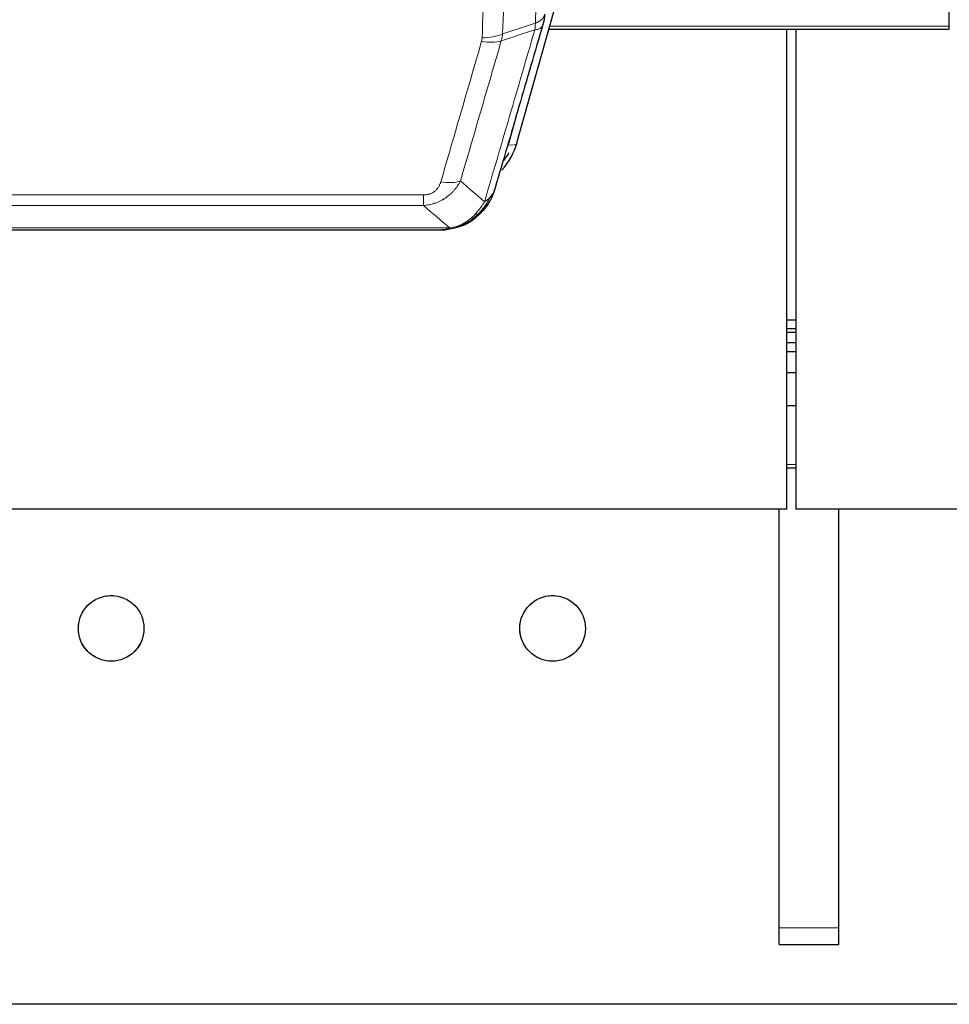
# Model space of a CAD drawing. Header units: inches. Extents: x 0 to 29700, y -16 to 21000.
# Tile 50 of 256: x 5199 to 5511, y 8260 to 8590. Entities that reach past the tile are written whole.
import ezdxf

# ---------------------------------------------------------------- set-up
doc = ezdxf.new("R2010")
doc.units = ezdxf.units.IN
doc.layers.add('1', color=7, linetype='Continuous', true_color=0xffffff)

msp = doc.modelspace()

# ---------------------------------------------------------------- linework, layer by layer
at = {"layer": '1', "color": 2, "linetype": 'Continuous', "lineweight": 25}
for p, q in [((5510.901, 8587.645), (5510.901, 8747.126)), ((5365.955, 8548.444), (5388.129, 8627.331)), ((5376.682, 8586.615), (5510.901, 8586.615)), ((5456.401, 8425.68), (5456.401, 8586.615)), ((5459.401, 8586.615), (5459.401, 8425.68)), ((5510.901, 8586.615), (5510.901, 8587.645)), ((5122.841, 8519.353), (5340.962, 8519.353)), ((5347.904, 8520.829), (5348.004, 8520.857)), ((5456.415, 8489.165), (5459.408, 8489.165)), ((5456.415, 8486.304), (5459.408, 8486.304)), ((5456.415, 8484.997), (5459.408, 8484.997)), ((5456.415, 8481.6), (5459.408, 8481.6)), ((5456.415, 8478.552), (5459.408, 8478.552)), ((5456.415, 8471.553), (5459.408, 8471.553)), ((5456.415, 8460.466), (5459.408, 8460.466)), ((5456.415, 8439.583), (5459.408, 8439.583)), ((5456.401, 8425.68), (4339.401, 8425.68)), ((5453.901, 8285.38), (5453.901, 8425.678)), ((5453.901, 8285.38), (5453.901, 8425.678)), ((6596.401, 8425.68), (5459.401, 8425.68)), ((5473.901, 8285.38), (5473.901, 8425.678)), ((5473.901, 8285.38), (5473.901, 8425.678)), ((5453.901, 8279.722), (5453.901, 8285.38)), ((5453.901, 8279.722), (5453.901, 8285.38)), ((5473.901, 8279.722), (5473.901, 8285.38)), ((5473.901, 8279.722), (5473.901, 8285.38)), ((5453.901, 8279.722), (5473.901, 8279.722)), ((5453.901, 8279.722), (5473.901, 8279.722)), ((7092.741, 8259.722), (3518.062, 8259.722)), ((7092.741, 8259.722), (3518.062, 8259.722))]:
    msp.add_line(p, q, dxfattribs=at)
at = {"layer": '1', "color": 110, "linetype": 'Continuous', "lineweight": 13}
for p, q in [((5376.969, 8587.645), (5510.901, 8587.645)), ((5363.067, 8547.871), (5367.792, 8564.682)), ((5129.23, 8531.017), (5334.573, 8531.017)), ((5334.573, 8527.483), (5334.573, 8531.017)), ((5334.573, 8527.483), (5129.23, 8527.483)), ((5120.499, 8520.015), (5343.304, 8520.015)), ((5348.004, 8520.857), (5348.072, 8521.014)), ((5456.415, 8440.679), (5459.408, 8440.679)), ((5453.901, 8285.38), (5473.901, 8285.38)), ((5453.901, 8285.38), (5473.901, 8285.38))]:
    msp.add_line(p, q, dxfattribs=at)
at = {"layer": '1', "color": 2, "linetype": 'Continuous', "lineweight": 25}
for centre in [(5229.901, 8385.722), (5377.901, 8385.722)]:
    msp.add_circle(centre, 11, dxfattribs=at)
at = {"layer": '1', "color": 120, "linetype": 'Continuous', "lineweight": 13}
for centre in [(5229.901, 8385.722), (5377.901, 8385.722)]:
    msp.add_arc(centre, 11, 75, 345, dxfattribs=at)
at = {"layer": '1', "color": 110, "linetype": 'Continuous', "lineweight": 13}
for centre, major_axis, ratio, start_param, end_param in [((5354.268, 8589.294), (-9.994, 0.345), 0.559112, 1.5901207, 2.34753), ((5354.081, 8588.121), (-9.604, 2.788), 0.5442898, 1.7274916, 2.473129), ((5363.067, 8549.256), (2.888, -0.812), 0.4480327, 4.837666, 6.2831701), ((5340.42, 8541.238), (9.598, -2.808), 0.562843, 4.8755761, 5.6185342)]:
    msp.add_ellipse(centre, major_axis=major_axis, ratio=ratio, start_param=start_param, end_param=end_param, dxfattribs=at)
at = {"layer": '1', "color": 2, "linetype": 'Continuous', "lineweight": 25}
for centre, major_axis, ratio, start_param, end_param in [((5339.76, 8554.458), (27.014, -0.465), 0.8900028, 5.6223729, 6.0539117), ((5339.487, 8556.421), (27.01, -0.107), 0.887218, 5.6723676, 5.8008547)]:
    msp.add_ellipse(centre, major_axis=major_axis, ratio=ratio, start_param=start_param, end_param=end_param, dxfattribs=at)
at = {"layer": '1', "color": 110, "linetype": 'Continuous', "lineweight": 13}
for points, knots in [([(5372.133, 8588.635), (5372.188, 8590.247), (5372.244, 8591.86), (5372.356, 8595.089), (5372.525, 8599.937), (5372.92, 8611.272), (5373.264, 8621.031), (5373.957, 8640.608), (5374.897, 8666.864), (5376.356, 8706.709), (5377.36, 8733.579), (5377.934, 8748.781), (5377.998, 8750.471), (5378.126, 8753.854), (5378.319, 8758.931), (5378.77, 8770.802), (5379.161, 8781.016), (5379.49, 8789.551), (5379.556, 8791.259), (5379.688, 8794.677), (5379.886, 8799.807), (5380.351, 8811.799), (5380.754, 8822.115), (5381.566, 8842.797), (5382.663, 8870.505), (5383.79, 8898.478), (5384.362, 8912.531)], [0, 0, 0, 0, 0.015625, 0.015625, 0.03125, 0.0625, 0.125, 0.125, 0.25, 0.375, 0.5, 0.5, 0.515625, 0.515625, 0.53125, 0.5625, 0.625, 0.625, 0.640625, 0.640625, 0.65625, 0.6875, 0.75, 0.75, 0.875, 1, 1, 1, 1]), ([(5354.268, 8583.7), (5354.706, 8596.414), (5355.596, 8621.992), (5356.517, 8647.871), (5357.219, 8667.394), (5357.455, 8673.921), (5357.931, 8687.012), (5358.171, 8693.576), (5358.896, 8713.325), (5359.387, 8726.562), (5360.011, 8743.198), (5360.136, 8746.529), (5360.387, 8753.199), (5360.766, 8763.217), (5361.148, 8773.272), (5361.919, 8793.43), (5362.961, 8820.439), (5364.569, 8861.343), (5365.669, 8888.873), (5366.227, 8902.703)], [0, 0, 0, 0, 0.125, 0.25, 0.25, 0.3125, 0.3125, 0.375, 0.375, 0.5, 0.5, 0.53125, 0.53125, 0.5625, 0.625, 0.625, 0.75, 0.875, 1, 1, 1, 1]), ([(5373.11, 8903.664), (5372.552, 8889.851), (5371.45, 8862.356), (5369.84, 8821.504), (5368.796, 8794.53), (5368.025, 8774.397), (5367.642, 8764.355), (5367.263, 8754.35), (5367.011, 8747.688), (5366.886, 8744.361), (5366.261, 8727.747), (5365.77, 8714.526), (5365.043, 8694.802), (5364.803, 8688.246), (5364.327, 8675.172), (5364.09, 8668.654), (5363.387, 8649.156), (5362.466, 8623.309), (5361.574, 8597.764), (5361.136, 8585.066)], [0, 0, 0, 0, 0.125, 0.25, 0.375, 0.375, 0.4375, 0.46875, 0.46875, 0.5, 0.5, 0.625, 0.625, 0.6875, 0.6875, 0.75, 0.75, 0.875, 1, 1, 1, 1]), ([(5372.133, 8588.635), (5372.145, 8588.64), (5372.171, 8588.649), (5372.209, 8588.664), (5372.247, 8588.678), (5372.285, 8588.693), (5372.323, 8588.708), (5372.362, 8588.724), (5372.4, 8588.74), (5372.439, 8588.756), (5372.478, 8588.772), (5372.516, 8588.788), (5372.555, 8588.805), (5372.594, 8588.822), (5372.633, 8588.84), (5372.672, 8588.857), (5372.711, 8588.875), (5372.751, 8588.893), (5372.79, 8588.912), (5372.829, 8588.931), (5372.868, 8588.95), (5372.907, 8588.969), (5372.947, 8588.989), (5372.986, 8589.009), (5373.025, 8589.029), (5373.064, 8589.05), (5373.103, 8589.071), (5373.142, 8589.092), (5373.181, 8589.114), (5373.22, 8589.136), (5373.259, 8589.158), (5373.298, 8589.18), (5373.337, 8589.203), (5373.376, 8589.226), (5373.414, 8589.25), (5373.453, 8589.273), (5373.491, 8589.298), (5373.53, 8589.322), (5373.568, 8589.347), (5373.606, 8589.372), (5373.643, 8589.397), (5373.681, 8589.423), (5373.719, 8589.449), (5373.756, 8589.476), (5373.793, 8589.503), (5373.83, 8589.53), (5373.867, 8589.557), (5373.903, 8589.585), (5373.939, 8589.613), (5373.975, 8589.642), (5374.011, 8589.671), (5374.046, 8589.7), (5374.081, 8589.729), (5374.116, 8589.759), (5374.151, 8589.79), (5374.185, 8589.82), (5374.219, 8589.851), (5374.253, 8589.883), (5374.286, 8589.914), (5374.321, 8589.949), (5374.358, 8589.985), (5374.397, 8590.025), (5374.434, 8590.064), (5374.471, 8590.104), (5374.507, 8590.144), (5374.542, 8590.184), (5374.576, 8590.224), (5374.609, 8590.265), (5374.642, 8590.306), (5374.674, 8590.347), (5374.705, 8590.388), (5374.735, 8590.429), (5374.764, 8590.471), (5374.792, 8590.513), (5374.82, 8590.554), (5374.846, 8590.596), (5374.872, 8590.639), (5374.897, 8590.681), (5374.921, 8590.724), (5374.944, 8590.766), (5374.966, 8590.809), (5374.988, 8590.852), (5375.008, 8590.895), (5375.028, 8590.938), (5375.047, 8590.982), (5375.065, 8591.025), (5375.082, 8591.069), (5375.098, 8591.112), (5375.113, 8591.156), (5375.127, 8591.2), (5375.141, 8591.244), (5375.153, 8591.288), (5375.165, 8591.332), (5375.176, 8591.376), (5375.186, 8591.421), (5375.195, 8591.465), (5375.203, 8591.51), (5375.21, 8591.554), (5375.217, 8591.599), (5375.22, 8591.629), (5375.222, 8591.643)], [0, 0, 0, 0, 0.0069372, 0.0139334, 0.0209887, 0.028103, 0.0352764, 0.0425088, 0.0498003, 0.0571509, 0.0645605, 0.0720292, 0.0795569, 0.0871437, 0.0947896, 0.1024945, 0.1102584, 0.1180815, 0.1259636, 0.1339048, 0.141905, 0.1499643, 0.1580827, 0.1662601, 0.1744966, 0.1827922, 0.1911468, 0.1995605, 0.2080333, 0.2165651, 0.225156, 0.233806, 0.2425151, 0.2512832, 0.2601104, 0.2689967, 0.277942, 0.2869465, 0.29601, 0.3051325, 0.3143142, 0.3235549, 0.3328547, 0.3422136, 0.3516315, 0.3611085, 0.3706446, 0.3802398, 0.3898941, 0.3996074, 0.4093798, 0.4192113, 0.4291019, 0.4390515, 0.4490602, 0.459128, 0.4692549, 0.4794409, 0.4896859, 0.4999901, 0.5124905, 0.524991, 0.5374914, 0.5499918, 0.5624922, 0.5749926, 0.587493, 0.5999934, 0.6124937, 0.6249941, 0.6374944, 0.6499948, 0.6624951, 0.6749954, 0.6874957, 0.699996, 0.7124963, 0.7249966, 0.7374968, 0.7499971, 0.7624973, 0.7749976, 0.7874978, 0.799998, 0.8124982, 0.8249984, 0.8374986, 0.8499988, 0.8624989, 0.8749991, 0.8874992, 0.8999993, 0.9124995, 0.9249996, 0.9374997, 0.9499998, 0.9624998, 0.9749999, 0.9875, 1, 1, 1, 1]), ([(5372.133, 8588.635), (5372.112, 8588.234), (5372.096, 8587.847), (5372.038, 8587.089), (5371.996, 8586.717), (5371.921, 8586.344)], [0, 0, 0, 0, 0.5, 0.5, 1, 1, 1, 1]), ([(5371.921, 8586.344), (5372.329, 8586.379), (5372.702, 8586.448), (5373.36, 8586.652), (5373.646, 8586.786), (5374.117, 8587.108), (5374.303, 8587.296), (5374.567, 8587.716), (5374.644, 8587.947), (5374.666, 8588.193)], [0, 0, 0, 0, 0.25, 0.25, 0.5, 0.5, 0.75, 0.75, 1, 1, 1, 1]), ([(5355.067, 8528.734), (5356.465, 8533.489), (5357.864, 8538.255), (5360.666, 8547.811), (5362.069, 8552.601), (5366.283, 8567.004), (5369.098, 8576.651), (5371.921, 8586.344)], [0, 0, 0, 0, 0.25, 0.25, 0.5, 0.5, 1, 1, 1, 1]), ([(5340.42, 8535.452), (5341.554, 8539.344), (5342.689, 8543.244), (5344.961, 8551.059), (5346.099, 8554.974), (5349.514, 8566.742), (5351.795, 8574.618), (5354.081, 8582.523)], [0, 0, 0, 0, 0.25, 0.25, 0.5, 0.5, 1, 1, 1, 1]), ([(5360.677, 8582.694), (5358.389, 8574.801), (5356.105, 8566.938), (5352.685, 8555.188), (5351.547, 8551.279), (5349.271, 8543.476), (5348.135, 8539.583), (5347, 8535.697)], [0, 0, 0, 0, 0.5, 0.5, 0.75, 0.75, 1, 1, 1, 1]), ([(5354.268, 8583.7), (5354.261, 8583.501), (5354.243, 8583.304), (5354.18, 8582.911), (5354.137, 8582.717), (5354.081, 8582.523)], [0, 0, 0, 0, 0.5, 0.5, 1, 1, 1, 1]), ([(5347, 8535.697), (5346.702, 8535.129), (5346.376, 8534.582), (5345.663, 8533.53), (5345.276, 8533.026), (5344.648, 8532.304), (5344.376, 8532.01), (5344.091, 8531.725), (5343.976, 8531.612), (5343.918, 8531.556), (5343.742, 8531.39), (5343.623, 8531.28), (5343.021, 8530.745), (5342.512, 8530.348), (5341.84, 8529.893), (5341.703, 8529.804), (5341.496, 8529.674), (5341.427, 8529.632), (5341.287, 8529.547), (5341.217, 8529.506), (5340.865, 8529.301), (5340.578, 8529.147), (5339.702, 8528.713), (5339.097, 8528.463), (5338.393, 8528.226), (5338.315, 8528.2), (5338.157, 8528.15), (5338.078, 8528.126), (5337.84, 8528.054), (5337.681, 8528.009), (5337.201, 8527.882), (5336.878, 8527.808), (5335.903, 8527.617), (5335.243, 8527.53), (5334.573, 8527.483)], [0, 0, 0, 0, 0.125, 0.125, 0.25, 0.25, 0.3125, 0.328125, 0.328125, 0.34375, 0.34375, 0.375, 0.375, 0.5, 0.5, 0.53125, 0.53125, 0.546875, 0.546875, 0.5625, 0.5625, 0.625, 0.625, 0.75, 0.75, 0.765625, 0.765625, 0.78125, 0.78125, 0.8125, 0.8125, 0.875, 0.875, 1, 1, 1, 1]), ([(5340.42, 8535.452), (5340.399, 8535.38), (5340.377, 8535.308), (5340.33, 8535.164), (5340.306, 8535.093), (5340.231, 8534.88), (5340.176, 8534.739), (5340.058, 8534.461), (5339.995, 8534.323), (5339.858, 8534.052), (5339.785, 8533.918), (5339.628, 8533.654), (5339.544, 8533.523), (5339.409, 8533.331), (5339.362, 8533.268), (5339.266, 8533.142), (5339.216, 8533.079), (5339.062, 8532.895), (5338.954, 8532.776), (5338.726, 8532.547), (5338.606, 8532.437), (5338.417, 8532.278), (5338.32, 8532.2), (5338.219, 8532.125), (5338.15, 8532.076), (5338.116, 8532.051), (5337.941, 8531.931), (5337.797, 8531.842), (5337.35, 8531.593), (5337.033, 8531.454), (5336.613, 8531.314), (5336.528, 8531.288), (5336.355, 8531.239), (5336.268, 8531.217), (5336.006, 8531.155), (5335.83, 8531.121), (5335.476, 8531.068), (5335.297, 8531.049), (5334.937, 8531.023), (5334.755, 8531.017), (5334.573, 8531.017)], [0, 0, 0, 0, 0.03125, 0.03125, 0.0625, 0.0625, 0.125, 0.125, 0.1875, 0.1875, 0.25, 0.25, 0.3125, 0.3125, 0.34375, 0.34375, 0.375, 0.375, 0.4375, 0.4375, 0.5, 0.5, 0.53125, 0.546875, 0.546875, 0.5625, 0.5625, 0.625, 0.625, 0.75, 0.75, 0.78125, 0.78125, 0.8125, 0.8125, 0.875, 0.875, 0.9375, 0.9375, 1, 1, 1, 1]), ([(5357.984, 8531.649), (5357.945, 8531.579), (5357.905, 8531.509), (5357.737, 8531.231), (5357.598, 8531.027), (5357.295, 8530.631), (5357.13, 8530.437), (5356.895, 8530.188), (5356.835, 8530.126), (5356.774, 8530.065)], [0, 0, 0, 0, 0.125, 0.125, 0.5, 0.5, 0.875, 0.875, 1, 1, 1, 1]), ([(5355.067, 8528.734), (5354.374, 8527.619), (5353.607, 8526.522), (5352.481, 8525.172), (5352.19, 8524.844), (5351.891, 8524.528)], [0, 0, 0, 0, 0.75, 0.75, 1, 1, 1, 1]), ([(5356.774, 8530.065), (5356.075, 8528.612), (5355.204, 8527.218), (5353.844, 8525.535), (5353.487, 8525.129), (5353.116, 8524.74)], [0, 0, 0, 0, 0.75, 0.75, 1, 1, 1, 1]), ([(5356.774, 8530.065), (5356.651, 8529.943), (5356.523, 8529.823), (5356.191, 8529.531), (5355.98, 8529.363), (5355.538, 8529.038), (5355.307, 8528.883), (5355.067, 8528.734)], [0, 0, 0, 0, 0.25, 0.25, 0.625, 0.625, 1, 1, 1, 1]), ([(5354.101, 8525.225), (5354.071, 8525.198), (5354.038, 8525.172), (5353.904, 8525.071), (5353.791, 8525.001), (5353.541, 8524.879), (5353.405, 8524.827), (5353.214, 8524.767), (5353.165, 8524.753), (5353.116, 8524.74)], [0, 0, 0, 0, 0.125, 0.125, 0.5, 0.5, 0.875, 0.875, 1, 1, 1, 1]), ([(5351.891, 8524.528), (5351.742, 8524.369), (5351.59, 8524.214), (5350.976, 8523.605), (5350.497, 8523.177), (5349.502, 8522.391), (5348.988, 8522.032), (5348.281, 8521.608), (5348.102, 8521.506), (5347.922, 8521.409)], [0, 0, 0, 0, 0.125, 0.125, 0.5, 0.5, 0.875, 0.875, 1, 1, 1, 1]), ([(5353.116, 8524.74), (5353.017, 8524.714), (5352.916, 8524.691), (5352.659, 8524.64), (5352.501, 8524.617), (5352.191, 8524.572), (5352.037, 8524.552), (5351.891, 8524.528)], [0, 0, 0, 0, 0.25, 0.25, 0.625, 0.625, 1, 1, 1, 1]), ([(5342.433, 8519.495), (5342.441, 8519.497), (5342.457, 8519.501), (5342.481, 8519.506), (5342.504, 8519.512), (5342.527, 8519.518), (5342.55, 8519.524), (5342.572, 8519.529), (5342.594, 8519.536), (5342.616, 8519.542), (5342.637, 8519.548), (5342.658, 8519.554), (5342.679, 8519.561), (5342.699, 8519.567), (5342.719, 8519.574), (5342.739, 8519.58), (5342.758, 8519.587), (5342.777, 8519.594), (5342.796, 8519.601), (5342.814, 8519.607), (5342.832, 8519.614), (5342.85, 8519.622), (5342.867, 8519.629), (5342.884, 8519.636), (5342.901, 8519.643), (5342.917, 8519.651), (5342.933, 8519.658), (5342.949, 8519.666), (5342.964, 8519.673), (5342.979, 8519.681), (5342.994, 8519.689), (5343.008, 8519.696), (5343.022, 8519.704), (5343.036, 8519.712), (5343.049, 8519.72), (5343.062, 8519.728), (5343.075, 8519.736), (5343.087, 8519.745), (5343.099, 8519.753), (5343.111, 8519.761), (5343.122, 8519.769), (5343.133, 8519.778), (5343.144, 8519.786), (5343.154, 8519.795), (5343.164, 8519.803), (5343.174, 8519.812), (5343.184, 8519.821), (5343.193, 8519.83), (5343.201, 8519.838), (5343.21, 8519.847), (5343.218, 8519.856), (5343.226, 8519.865), (5343.233, 8519.874), (5343.24, 8519.883), (5343.247, 8519.892), (5343.253, 8519.902), (5343.259, 8519.911), (5343.265, 8519.92), (5343.27, 8519.929), (5343.275, 8519.939), (5343.28, 8519.948), (5343.285, 8519.958), (5343.289, 8519.967), (5343.292, 8519.977), (5343.296, 8519.986), (5343.299, 8519.996), (5343.302, 8520.006), (5343.303, 8520.012), (5343.304, 8520.015)], [0, 0, 0, 0, 0.0185022, 0.0368847, 0.0551481, 0.073293, 0.0913199, 0.1092294, 0.1270222, 0.1446988, 0.1622598, 0.1797059, 0.1970378, 0.2142561, 0.2313614, 0.2483544, 0.265236, 0.2820066, 0.2986672, 0.3152184, 0.331661, 0.3479958, 0.3642235, 0.380345, 0.3963611, 0.4122725, 0.4280803, 0.4437851, 0.459388, 0.4748898, 0.4902915, 0.5055939, 0.5207981, 0.535905, 0.5509156, 0.565831, 0.5806521, 0.5953801, 0.6100159, 0.6245607, 0.6390157, 0.6533819, 0.6676604, 0.6818526, 0.6959596, 0.7099825, 0.7239227, 0.7377815, 0.75156, 0.7652597, 0.7788818, 0.7924277, 0.8058989, 0.8192966, 0.8326224, 0.8458776, 0.8590638, 0.8721825, 0.8852351, 0.8982233, 0.9111485, 0.9240124, 0.9368166, 0.9495628, 0.9622525, 0.9748874, 0.9874694, 1, 1, 1, 1]), ([(5347.922, 8521.409), (5347.562, 8521.214), (5347.194, 8521.038), (5345.7, 8520.411), (5344.524, 8520.117), (5343.304, 8520.015)], [0, 0, 0, 0, 0.25, 0.25, 1, 1, 1, 1]), ([(5348.072, 8521.014), (5348.074, 8521.044), (5348.072, 8521.077), (5348.059, 8521.162), (5348.043, 8521.218), (5347.995, 8521.321), (5347.962, 8521.37), (5347.922, 8521.409)], [0, 0, 0, 0, 0.25, 0.25, 0.625, 0.625, 1, 1, 1, 1])]:
    msp.add_open_spline(points, degree=3, knots=knots, dxfattribs=at)
at = {"layer": '1', "color": 2, "linetype": 'Continuous', "lineweight": 25}
for points, knots in [([(5375.222, 8591.643), (5375.222, 8591.633), (5375.22, 8591.593), (5375.217, 8591.507), (5375.21, 8591.367), (5375.198, 8591.175), (5375.18, 8590.928), (5375.151, 8590.629), (5375.109, 8590.278), (5375.065, 8589.978), (5375.027, 8589.747), (5375.001, 8589.604), (5374.975, 8589.465), (5374.948, 8589.329), (5374.921, 8589.198), (5374.893, 8589.071), (5374.865, 8588.948), (5374.837, 8588.828), (5374.808, 8588.713), (5374.78, 8588.601), (5374.751, 8588.494), (5374.723, 8588.39), (5374.694, 8588.29), (5374.675, 8588.225), (5374.666, 8588.193)], [0, 0, 0, 0, 0.0092499, 0.0337179, 0.073404, 0.128308, 0.1984299, 0.2837694, 0.3843264, 0.5001005, 0.5424888, 0.5838484, 0.6241794, 0.6634821, 0.7017567, 0.7390032, 0.7752221, 0.8104134, 0.8445775, 0.8777146, 0.909825, 0.9409091, 0.9709673, 1, 1, 1, 1]), ([(5374.666, 8588.193), (5371.98, 8578.982), (5369.3, 8569.812), (5365.29, 8556.119), (5363.954, 8551.565), (5361.286, 8542.479), (5359.954, 8537.946), (5358.623, 8533.423)], [0, 0, 0, 0, 0.5, 0.5, 0.75, 0.75, 1, 1, 1, 1]), ([(5357.984, 8531.649), (5357.372, 8529.909), (5356.476, 8528.221), (5354.946, 8526.185), (5354.536, 8525.694), (5354.101, 8525.225)], [0, 0, 0, 0, 0.75, 0.75, 1, 1, 1, 1]), ([(5358.623, 8533.423), (5358.617, 8533.401), (5358.605, 8533.357), (5358.587, 8533.291), (5358.569, 8533.226), (5358.551, 8533.161), (5358.532, 8533.096), (5358.513, 8533.031), (5358.494, 8532.966), (5358.475, 8532.902), (5358.456, 8532.838), (5358.437, 8532.775), (5358.417, 8532.711), (5358.397, 8532.648), (5358.377, 8532.586), (5358.357, 8532.523), (5358.337, 8532.461), (5358.317, 8532.399), (5358.296, 8532.337), (5358.275, 8532.276), (5358.255, 8532.215), (5358.234, 8532.154), (5358.213, 8532.094), (5358.191, 8532.034), (5358.17, 8531.974), (5358.148, 8531.914), (5358.127, 8531.855), (5358.105, 8531.796), (5358.083, 8531.737), (5358.061, 8531.679), (5358.039, 8531.621), (5358.017, 8531.563), (5357.995, 8531.505), (5357.972, 8531.448), (5357.95, 8531.391), (5357.927, 8531.334), (5357.904, 8531.278), (5357.882, 8531.221), (5357.859, 8531.166), (5357.836, 8531.11), (5357.812, 8531.055), (5357.789, 8531), (5357.766, 8530.945), (5357.743, 8530.89), (5357.719, 8530.836), (5357.696, 8530.782), (5357.672, 8530.729), (5357.648, 8530.675), (5357.624, 8530.622), (5357.601, 8530.57), (5357.577, 8530.517), (5357.553, 8530.465), (5357.529, 8530.413), (5357.504, 8530.361), (5357.48, 8530.31), (5357.456, 8530.259), (5357.432, 8530.208), (5357.407, 8530.157), (5357.383, 8530.107), (5357.358, 8530.057), (5357.334, 8530.008), (5357.309, 8529.958), (5357.285, 8529.909), (5357.26, 8529.86), (5357.235, 8529.812), (5357.211, 8529.763), (5357.186, 8529.715), (5357.161, 8529.667), (5357.136, 8529.62), (5357.112, 8529.573), (5357.087, 8529.526), (5357.062, 8529.479), (5357.037, 8529.433), (5357.012, 8529.386), (5356.987, 8529.341), (5356.962, 8529.295), (5356.937, 8529.25), (5356.912, 8529.205), (5356.887, 8529.16), (5356.862, 8529.115), (5356.837, 8529.071), (5356.812, 8529.027), (5356.787, 8528.983), (5356.761, 8528.94), (5356.736, 8528.897), (5356.711, 8528.854), (5356.686, 8528.811), (5356.661, 8528.769), (5356.636, 8528.726), (5356.611, 8528.685), (5356.586, 8528.643), (5356.561, 8528.602), (5356.536, 8528.561), (5356.511, 8528.52), (5356.486, 8528.479), (5356.461, 8528.439), (5356.436, 8528.399), (5356.411, 8528.359), (5356.386, 8528.319), (5356.361, 8528.28), (5356.336, 8528.241), (5356.311, 8528.202), (5356.287, 8528.164), (5356.262, 8528.125), (5356.237, 8528.087), (5356.212, 8528.05), (5356.188, 8528.012), (5356.163, 8527.975), (5356.138, 8527.938), (5356.114, 8527.901), (5356.089, 8527.864), (5356.065, 8527.828), (5356.04, 8527.792), (5356.016, 8527.756), (5355.992, 8527.721), (5355.967, 8527.686), (5355.943, 8527.65), (5355.919, 8527.616), (5355.895, 8527.581), (5355.871, 8527.547), (5355.847, 8527.513), (5355.823, 8527.479), (5355.799, 8527.445), (5355.775, 8527.412), (5355.751, 8527.379), (5355.727, 8527.346), (5355.704, 8527.313), (5355.68, 8527.281), (5355.657, 8527.249), (5355.633, 8527.217), (5355.61, 8527.185), (5355.586, 8527.154), (5355.563, 8527.122), (5355.54, 8527.091), (5355.517, 8527.061), (5355.494, 8527.03), (5355.471, 8527), (5355.448, 8526.97), (5355.425, 8526.94), (5355.402, 8526.91), (5355.38, 8526.881), (5355.357, 8526.852), (5355.335, 8526.823), (5355.312, 8526.794), (5355.29, 8526.766), (5355.268, 8526.737), (5355.246, 8526.709), (5355.224, 8526.681), (5355.202, 8526.654), (5355.18, 8526.627), (5355.158, 8526.599), (5355.137, 8526.572), (5355.115, 8526.546), (5355.094, 8526.519), (5355.072, 8526.493), (5355.051, 8526.467), (5355.03, 8526.441), (5355.009, 8526.416), (5354.988, 8526.39), (5354.967, 8526.365), (5354.946, 8526.34), (5354.926, 8526.315), (5354.905, 8526.291), (5354.885, 8526.266), (5354.864, 8526.242), (5354.844, 8526.218), (5354.824, 8526.195), (5354.804, 8526.171), (5354.784, 8526.148), (5354.764, 8526.125), (5354.745, 8526.102), (5354.725, 8526.079), (5354.706, 8526.057), (5354.686, 8526.035), (5354.667, 8526.013), (5354.648, 8525.991), (5354.629, 8525.969), (5354.61, 8525.948), (5354.598, 8525.934), (5354.592, 8525.927)], [0, 0, 0, 0, 0.0080212, 0.0160154, 0.0239827, 0.0319231, 0.0398365, 0.0477229, 0.0555824, 0.0634149, 0.0712205, 0.0789992, 0.0867509, 0.0944756, 0.1021734, 0.1098443, 0.1174881, 0.1251051, 0.1326951, 0.1402581, 0.1477942, 0.1553034, 0.1627856, 0.1702408, 0.1776691, 0.1850704, 0.1924448, 0.1997923, 0.2071128, 0.2144063, 0.2216729, 0.2289126, 0.2361253, 0.243311, 0.2504698, 0.2576016, 0.2647065, 0.2717845, 0.2788355, 0.2858595, 0.2928566, 0.2998268, 0.30677, 0.3136862, 0.3205755, 0.3274379, 0.3342733, 0.3410817, 0.3478632, 0.3546178, 0.3613454, 0.3680461, 0.3747198, 0.3813665, 0.3879863, 0.3945792, 0.4011451, 0.4076841, 0.4141961, 0.4206811, 0.4271393, 0.4335704, 0.4399746, 0.4463519, 0.4527022, 0.4590256, 0.465322, 0.4715915, 0.477834, 0.4840496, 0.4902382, 0.4963999, 0.5025346, 0.5086424, 0.5147232, 0.5207771, 0.526804, 0.532804, 0.5387771, 0.5447232, 0.5506423, 0.5565345, 0.5623997, 0.568238, 0.5740494, 0.5798338, 0.5855912, 0.5913217, 0.5970253, 0.6027019, 0.6083515, 0.6139742, 0.61957, 0.6251388, 0.6306807, 0.6361956, 0.6416836, 0.6471446, 0.6525787, 0.6579858, 0.663366, 0.6687192, 0.6740455, 0.6793448, 0.6846172, 0.6898627, 0.6950812, 0.7002727, 0.7054373, 0.710575, 0.7156857, 0.7207694, 0.7258262, 0.7308561, 0.735859, 0.740835, 0.745784, 0.7507061, 0.7556012, 0.7604694, 0.7653107, 0.7701249, 0.7749123, 0.7796727, 0.7844061, 0.7891127, 0.7937922, 0.7984448, 0.8030705, 0.8076692, 0.812241, 0.8167858, 0.8213037, 0.8257947, 0.8302587, 0.8346957, 0.8391058, 0.843489, 0.8478452, 0.8521745, 0.8564768, 0.8607522, 0.8650006, 0.8692221, 0.8734166, 0.8775842, 0.8817249, 0.8858386, 0.8899254, 0.8939852, 0.8980181, 0.902024, 0.906003, 0.909955, 0.9138802, 0.9177783, 0.9216495, 0.9254938, 0.9293111, 0.9331015, 0.936865, 0.9406015, 0.944311, 0.9479937, 0.9516493, 0.9552781, 0.9588799, 0.9624547, 0.9660026, 0.9695236, 0.9730176, 0.9764847, 0.9799249, 0.9833381, 0.9867243, 0.9900837, 0.993416, 0.9967215, 1, 1, 1, 1]), ([(5358.623, 8533.423), (5358.539, 8532.963), (5358.397, 8532.512), (5358.134, 8531.933), (5358.062, 8531.79), (5357.984, 8531.649)], [0, 0, 0, 0, 0.75, 0.75, 1, 1, 1, 1]), ([(5354.101, 8525.225), (5353.884, 8524.99), (5353.66, 8524.761), (5352.787, 8523.911), (5352.096, 8523.33), (5351.369, 8522.804)], [0, 0, 0, 0, 0.2626999, 0.2626999, 1, 1, 1, 1]), ([(5354.481, 8525.695), (5354.424, 8525.593), (5354.355, 8525.49), (5354.219, 8525.334), (5354.163, 8525.278), (5354.101, 8525.225)], [0, 0, 0, 0, 0.6295096, 0.6295096, 1, 1, 1, 1]), ([(5353.116, 8524.74), (5352.93, 8524.545), (5352.741, 8524.355), (5351.969, 8523.612), (5351.359, 8523.096), (5350.089, 8522.158), (5349.43, 8521.736), (5348.528, 8521.243), (5348.301, 8521.126), (5348.072, 8521.014)], [0, 0, 0, 0, 0.125, 0.125, 0.5, 0.5, 0.875, 0.875, 1, 1, 1, 1]), ([(5340.762, 8519.355), (5340.776, 8519.355), (5340.804, 8519.354), (5340.846, 8519.354), (5340.887, 8519.353), (5340.926, 8519.353), (5340.964, 8519.353), (5341.002, 8519.353), (5341.038, 8519.353), (5341.073, 8519.353), (5341.108, 8519.354), (5341.141, 8519.355), (5341.173, 8519.355), (5341.204, 8519.356), (5341.234, 8519.357), (5341.263, 8519.358), (5341.291, 8519.359), (5341.318, 8519.36), (5341.343, 8519.361), (5341.368, 8519.362), (5341.392, 8519.364), (5341.414, 8519.365), (5341.436, 8519.366), (5341.456, 8519.367), (5341.476, 8519.368), (5341.494, 8519.369), (5341.512, 8519.37), (5341.528, 8519.372), (5341.543, 8519.373), (5341.557, 8519.374), (5341.57, 8519.374), (5341.583, 8519.375), (5341.594, 8519.376), (5341.604, 8519.377), (5341.612, 8519.378), (5341.62, 8519.378), (5341.627, 8519.379), (5341.633, 8519.379), (5341.637, 8519.38), (5341.65, 8519.381), (5341.671, 8519.382), (5341.7, 8519.385), (5341.728, 8519.387), (5341.757, 8519.39), (5341.785, 8519.393), (5341.812, 8519.396), (5341.84, 8519.399), (5341.866, 8519.402), (5341.893, 8519.405), (5341.919, 8519.408), (5341.945, 8519.411), (5341.971, 8519.415), (5341.996, 8519.418), (5342.021, 8519.421), (5342.046, 8519.425), (5342.07, 8519.428), (5342.094, 8519.432), (5342.118, 8519.436), (5342.141, 8519.439), (5342.164, 8519.443), (5342.187, 8519.447), (5342.209, 8519.451), (5342.231, 8519.454), (5342.253, 8519.458), (5342.274, 8519.462), (5342.295, 8519.466), (5342.316, 8519.47), (5342.336, 8519.474), (5342.357, 8519.478), (5342.376, 8519.483), (5342.396, 8519.487), (5342.415, 8519.491), (5342.427, 8519.494), (5342.433, 8519.495)], [0, 0, 0, 0, 0.0247661, 0.0489206, 0.0724636, 0.0953949, 0.1177147, 0.1394229, 0.1605195, 0.1810045, 0.2008779, 0.2201398, 0.23879, 0.2568287, 0.2742558, 0.2910713, 0.3072753, 0.3228676, 0.3378484, 0.3522176, 0.3659752, 0.3791212, 0.3916556, 0.4035785, 0.4148897, 0.4255894, 0.4356775, 0.445154, 0.454019, 0.4622723, 0.4699141, 0.4769443, 0.4833629, 0.48917, 0.4943654, 0.4989493, 0.5029216, 0.5062824, 0.5090316, 0.5111692, 0.5284651, 0.5456049, 0.5625886, 0.5794163, 0.5960881, 0.612604, 0.6289642, 0.6451687, 0.6612176, 0.6771111, 0.6928491, 0.7084319, 0.7238594, 0.7391318, 0.7542492, 0.7692118, 0.7840195, 0.7986726, 0.8131712, 0.8275153, 0.8417051, 0.8557408, 0.8696224, 0.8833501, 0.8969241, 0.9103445, 0.9236114, 0.936725, 0.9496856, 0.9624932, 0.975148, 0.9876502, 1, 1, 1, 1]), ([(5348.072, 8521.014), (5347.615, 8520.791), (5347.151, 8520.592), (5345.28, 8519.89), (5343.844, 8519.584), (5342.433, 8519.495)], [0, 0, 0, 0, 0.25, 0.25, 1, 1, 1, 1]), ([(5347.904, 8520.829), (5347.326, 8520.579), (5346.738, 8520.36), (5346.057, 8520.145), (5345.97, 8520.118), (5345.882, 8520.092)], [0, 0, 0, 0, 0.8717446, 0.8717446, 1, 1, 1, 1])]:
    msp.add_open_spline(points, degree=3, knots=knots, dxfattribs=at)
at = {"layer": '1', "color": 110, "linetype": 'Continuous', "lineweight": 13}
for points in [[(5361.136, 8585.066), (5364.802, 8586.258), (5368.468, 8587.447), (5372.133, 8588.635)], [(5371.921, 8586.344), (5368.173, 8585.129), (5364.426, 8583.913), (5360.677, 8582.694)], [(5361.136, 8585.066), (5361.095, 8584.659), (5360.978, 8583.857), (5360.79, 8583.078), (5360.677, 8582.694)], [(5347, 8535.697), (5349.704, 8533.378), (5352.393, 8531.057), (5355.067, 8528.734)], [(5343.304, 8520.015), (5340.411, 8522.507), (5337.5, 8524.997), (5334.573, 8527.483)]]:
    msp.add_open_spline(points, degree=3, dxfattribs=at)
at = {"layer": '1', "color": 2, "linetype": 'Continuous', "lineweight": 25}
for points, degree in [([(5348.002, 8520.856), (5349.869, 8521.69), (5351.515, 8522.911)], 2), ([(5342.497, 8519.433), (5341.915, 8519.377), (5341.336, 8519.352), (5340.762, 8519.355)], 3)]:
    msp.add_open_spline(points, degree=degree, dxfattribs=at)

doc.saveas('drawing.dxf')
